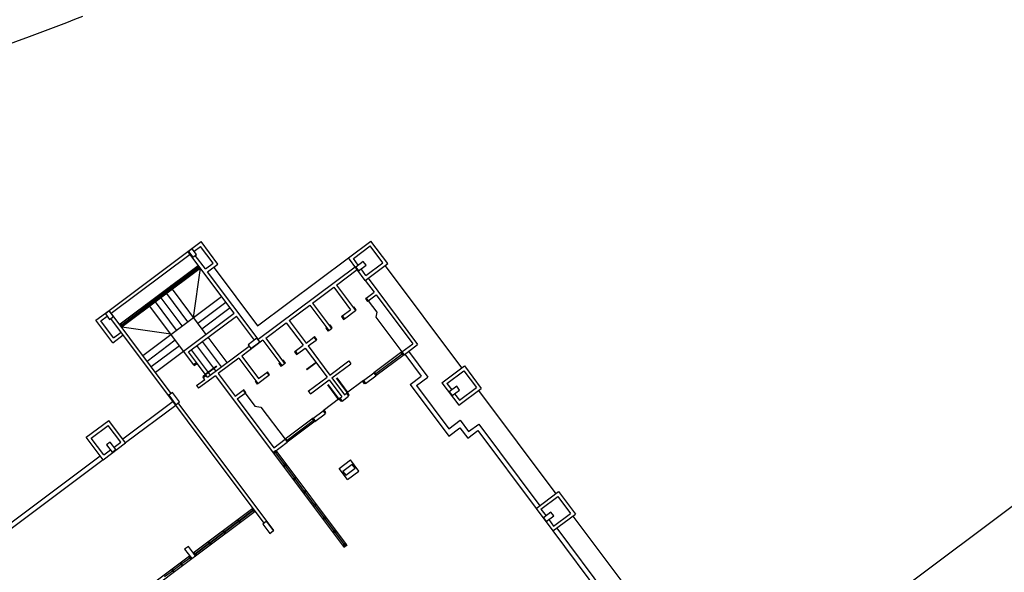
# Model space of a CAD drawing. Header units: millimetres. Extents: x 593 to 1794, y -180 to 570.
# Tile 23 of 71: x 1112 to 1154, y 77 to 100. Entities that reach past the tile are written whole.
import ezdxf

# ---------------------------------------------------------------- set-up
doc = ezdxf.new("R2010")
doc.units = ezdxf.units.MM
doc.header["$MEASUREMENT"] = 0
doc.layers.add('Layout - Marco Polo', color=252, linetype='Continuous', lineweight=25)

msp = doc.modelspace()

# ---------------------------------------------------------------- linework, layer by layer
at = {"layer": 'Layout - Marco Polo'}
for p, q in [((1119.366, 90.357), (1119.927, 90.777)), ((1120.646, 89.816), (1119.927, 90.777)), ((1126.209, 90.077), (1127.169, 90.797)), ((1127.889, 89.836), (1127.169, 90.797)), ((1116.004, 87.84), (1119.366, 90.357)), ((1121.344, 87.716), (1119.366, 90.357)), ((1119.553, 90.466), (1119.393, 90.346)), ((1119.393, 90.346), (1119.573, 90.106)), ((1119.733, 90.226), (1119.553, 90.466)), ((1119.628, 90.366), (1119.896, 90.567)), ((1120.436, 89.846), (1119.896, 90.567)), ((1126.419, 90.047), (1127.139, 90.587)), ((1127.679, 89.866), (1127.139, 90.587)), ((1116.094, 87.72), (1119.456, 90.237)), ((1119.573, 90.106), (1119.733, 90.226)), ((1120.115, 89.607), (1119.681, 90.187)), ((1120.115, 89.607), (1120.436, 89.846)), ((1122.339, 87.18), (1126.209, 90.077)), ((1126.928, 89.117), (1126.209, 90.077)), ((1126.629, 89.767), (1126.419, 90.047)), ((1126.841, 89.926), (1126.52, 89.686)), ((1126.961, 89.766), (1126.841, 89.926)), ((1126.958, 89.327), (1127.679, 89.866)), ((1119.796, 89.742), (1116.473, 87.255)), ((1119.885, 89.622), (1116.563, 87.135)), ((1118.727, 88.875), (1119.788, 89.669)), ((1118.752, 88.841), (1119.813, 89.636)), ((1119.604, 87.537), (1119.906, 89.637)), ((1119.796, 89.742), (1119.756, 89.712)), ((1119.756, 89.712), (1119.845, 89.592)), ((1119.796, 89.742), (1119.816, 89.757)), ((1119.796, 89.742), (1119.885, 89.622)), ((1119.885, 89.622), (1119.796, 89.742)), ((1119.845, 89.592), (1119.885, 89.622)), ((1119.885, 89.622), (1119.906, 89.637)), ((1120.205, 89.487), (1120.646, 89.816)), ((1122.363, 86.605), (1120.205, 89.487)), ((1120.485, 89.656), (1122.339, 87.18)), ((1122.363, 86.605), (1126.494, 89.697)), ((1125.703, 88.918), (1126.583, 89.577)), ((1126.52, 89.686), (1126.64, 89.526)), ((1126.64, 89.526), (1126.961, 89.766)), ((1126.958, 89.327), (1126.748, 89.607)), ((1126.928, 89.117), (1127.889, 89.836)), ((1127.769, 89.746), (1131.035, 85.383)), ((1126.928, 89.117), (1127.303, 88.617)), ((1127.048, 89.207), (1129.161, 86.385)), ((1117.646, 88.066), (1118.687, 88.845)), ((1117.671, 88.032), (1118.712, 88.812)), ((1118.695, 88.918), (1118.655, 88.888)), ((1118.655, 88.888), (1118.745, 88.768)), ((1118.785, 88.798), (1118.695, 88.918)), ((1120.143, 86.817), (1118.705, 88.738)), ((1118.745, 88.768), (1118.785, 88.798)), ((1124.682, 88.154), (1125.583, 88.828)), ((1125.583, 88.828), (1126.302, 87.867)), ((1125.703, 88.918), (1126.512, 87.837)), ((1126.966, 88.365), (1127.303, 88.617)), ((1117.442, 85.919), (1120.804, 88.436)), ((1118.883, 86.998), (1117.984, 88.199)), ((1119.123, 87.178), (1118.224, 88.378)), ((1119.364, 87.357), (1118.465, 88.558)), ((1119.783, 87.297), (1120.984, 88.196)), ((1126.966, 88.365), (1126.934, 88.341)), ((1126.934, 88.341), (1127.024, 88.221)), ((1126.966, 88.365), (1127.056, 88.245)), ((1127.056, 88.245), (1126.966, 88.365)), ((1127.024, 88.221), (1127.056, 88.245)), ((1127.056, 88.245), (1127.392, 88.496)), ((1127.056, 88.245), (1127.416, 87.764)), ((1127.392, 88.496), (1128.951, 86.415)), ((1115.444, 87.421), (1116.004, 87.84)), ((1116.009, 87.813), (1115.849, 87.693)), ((1118.656, 84.298), (1116.004, 87.84)), ((1116.189, 87.573), (1116.009, 87.813)), ((1116.546, 87.242), (1117.606, 88.036)), ((1116.571, 87.208), (1117.631, 88.002)), ((1117.614, 88.109), (1117.574, 88.079)), ((1117.574, 88.079), (1117.664, 87.959)), ((1117.704, 87.989), (1117.614, 88.109)), ((1117.664, 87.959), (1117.704, 87.989)), ((1119.182, 86.098), (1117.744, 88.019)), ((1119.963, 87.057), (1121.164, 87.956)), ((1123.682, 87.405), (1124.562, 88.064)), ((1124.562, 88.064), (1125.371, 86.983)), ((1124.682, 88.154), (1125.491, 87.073)), ((1125.946, 87.601), (1126.302, 87.867)), ((1126.036, 87.481), (1126.512, 87.837)), ((1126.454, 87.981), (1126.422, 87.957)), ((1126.422, 87.957), (1126.512, 87.837)), ((1126.544, 87.861), (1126.454, 87.981)), ((1126.512, 87.837), (1126.544, 87.861)), ((1127.416, 87.764), (1127.385, 87.547)), ((1116.163, 86.46), (1115.444, 87.421)), ((1115.654, 87.391), (1115.924, 87.593)), ((1116.193, 86.67), (1115.654, 87.391)), ((1115.849, 87.693), (1116.029, 87.453)), ((1116.029, 87.453), (1116.189, 87.573)), ((1122.611, 78.765), (1116.079, 87.49)), ((1119.182, 86.098), (1121.344, 87.716)), ((1119.392, 86.067), (1121.434, 87.596)), ((1122.198, 86.575), (1121.434, 87.596)), ((1123.682, 87.405), (1124.401, 86.444)), ((1125.946, 87.601), (1125.914, 87.577)), ((1125.914, 87.577), (1126.004, 87.457)), ((1125.946, 87.601), (1126.036, 87.481)), ((1126.036, 87.481), (1125.946, 87.601)), ((1126.004, 87.457), (1126.036, 87.481)), ((1127.385, 87.547), (1128.49, 86.071)), ((1116.193, 86.67), (1116.513, 86.91)), ((1116.453, 87.24), (1116.473, 87.255)), ((1116.513, 87.285), (1116.473, 87.255)), ((1116.473, 87.255), (1116.563, 87.135)), ((1116.473, 87.255), (1116.563, 87.135)), ((1116.603, 87.165), (1116.513, 87.285)), ((1116.543, 87.12), (1116.563, 87.135)), ((1118.643, 86.818), (1116.543, 87.12)), ((1116.563, 87.135), (1116.603, 87.165)), ((1122.681, 86.656), (1123.561, 87.315)), ((1123.561, 87.315), (1124.281, 86.354)), ((1125.281, 87.103), (1125.249, 87.079)), ((1125.249, 87.079), (1125.339, 86.959)), ((1125.281, 87.103), (1125.371, 86.983)), ((1125.371, 86.983), (1125.281, 87.103)), ((1125.339, 86.959), (1125.371, 86.983)), ((1125.371, 86.983), (1125.491, 87.073)), ((1125.371, 86.983), (1125.491, 87.073)), ((1125.433, 87.217), (1125.401, 87.193)), ((1125.401, 87.193), (1125.491, 87.073)), ((1125.401, 87.193), (1125.491, 87.073)), ((1125.523, 87.097), (1125.433, 87.217)), ((1125.491, 87.073), (1125.523, 87.097)), ((1116.163, 86.46), (1116.603, 86.79)), ((1117.622, 85.679), (1118.823, 86.578)), ((1120.802, 85.436), (1119.993, 86.517)), ((1121.042, 85.616), (1120.233, 86.697)), ((1122.561, 86.566), (1121.66, 85.891)), ((1122.306, 86.656), (1121.93, 86.374)), ((1122.05, 86.214), (1122.426, 86.496)), ((1122.426, 86.496), (1122.306, 86.656)), ((1122.561, 86.566), (1123.37, 85.485)), ((1122.681, 86.656), (1123.49, 85.575)), ((1124.401, 86.444), (1124.737, 86.696)), ((1124.491, 86.324), (1124.827, 86.576)), ((1124.491, 86.324), (1124.827, 86.576)), ((1124.769, 86.72), (1124.737, 86.696)), ((1124.737, 86.696), (1124.827, 86.576)), ((1124.737, 86.696), (1124.827, 86.576)), ((1124.859, 86.6), (1124.769, 86.72)), ((1124.827, 86.576), (1124.859, 86.6)), ((1117.802, 85.439), (1119.003, 86.338)), ((1117.982, 85.199), (1119.182, 86.098)), ((1119.614, 85.521), (1119.182, 86.098)), ((1119.734, 85.611), (1119.392, 86.067)), ((1120.322, 85.077), (1119.512, 86.157)), ((1120.562, 85.256), (1119.753, 86.337)), ((1120.201, 84.987), (1121.975, 86.314)), ((1121.93, 86.374), (1122.05, 86.214)), ((1123.944, 86.102), (1123.912, 86.078)), ((1123.912, 86.078), (1124.002, 85.958)), ((1123.944, 86.102), (1124.281, 86.354)), ((1123.944, 86.102), (1124.034, 85.982)), ((1124.034, 85.982), (1123.944, 86.102)), ((1124.034, 85.982), (1124.371, 86.234)), ((1124.034, 85.982), (1124.371, 86.234)), ((1124.371, 86.234), (1125.299, 84.993)), ((1124.491, 86.324), (1125.42, 85.083)), ((1128.49, 86.071), (1127.29, 85.172)), ((1128.49, 86.071), (1128.951, 86.415)), ((1128.49, 86.071), (1128.58, 85.95)), ((1128.58, 85.95), (1129.161, 86.385)), ((1128.773, 86.094), (1129.597, 84.994)), ((1121.54, 85.802), (1120.66, 85.142)), ((1121.54, 85.802), (1122.349, 84.721)), ((1121.66, 85.891), (1122.379, 84.931)), ((1123.432, 85.719), (1123.4, 85.695)), ((1123.4, 85.695), (1123.49, 85.575)), ((1123.4, 85.695), (1123.49, 85.575)), ((1123.522, 85.599), (1123.432, 85.719)), ((1124.002, 85.958), (1124.034, 85.982)), ((1125.42, 85.083), (1126.22, 85.682)), ((1126.22, 85.682), (1126.31, 85.562)), ((1127.375, 85.141), (1128.495, 85.981)), ((1128.58, 85.95), (1127.379, 85.051)), ((1128.505, 86.05), (1128.465, 86.021)), ((1128.465, 86.021), (1128.525, 85.94)), ((1128.565, 85.97), (1128.505, 86.05)), ((1128.525, 85.94), (1128.565, 85.97)), ((1128.612, 85.975), (1129.317, 85.034)), ((1119.734, 85.611), (1119.614, 85.521)), ((1119.734, 85.611), (1119.614, 85.521)), ((1119.614, 85.521), (1119.638, 85.489)), ((1119.638, 85.489), (1119.758, 85.579)), ((1120.142, 85.067), (1119.734, 85.611)), ((1119.758, 85.579), (1119.734, 85.611)), ((1120.106, 85.114), (1120.586, 85.473)), ((1120.118, 85.099), (1120.598, 85.458)), ((1123.27, 85.598), (1123.238, 85.574)), ((1123.238, 85.574), (1123.328, 85.454)), ((1123.27, 85.598), (1123.36, 85.477)), ((1123.36, 85.477), (1123.27, 85.598)), ((1123.328, 85.454), (1123.36, 85.477)), ((1123.36, 85.477), (1123.49, 85.575)), ((1123.49, 85.575), (1123.522, 85.599)), ((1124.829, 85.622), (1124.429, 85.322)), ((1124.429, 85.322), (1124.441, 85.306)), ((1124.841, 85.606), (1124.441, 85.306)), ((1125.509, 84.963), (1126.31, 85.562)), ((1130.194, 84.754), (1131.155, 85.473)), ((1130.404, 84.724), (1131.125, 85.263)), ((1131.125, 85.263), (1131.664, 84.543)), ((1131.155, 85.473), (1131.874, 84.513)), ((1119.733, 84.636), (1120.081, 84.897)), ((1120.54, 85.052), (1119.823, 84.516)), ((1120.118, 85.099), (1119.997, 85.009)), ((1119.997, 85.009), (1120.021, 84.977)), ((1120.142, 85.067), (1120.021, 84.977)), ((1120.021, 84.977), (1120.142, 85.067)), ((1120.081, 84.897), (1120.021, 84.977)), ((1120.118, 85.099), (1120.106, 85.114)), ((1120.142, 85.067), (1120.118, 85.099)), ((1120.201, 84.987), (1120.142, 85.067)), ((1120.539, 85.052), (1122.997, 81.77)), ((1120.66, 85.142), (1121.379, 84.182)), ((1122.259, 84.841), (1122.227, 84.817)), ((1122.227, 84.817), (1122.317, 84.697)), ((1122.259, 84.841), (1122.349, 84.721)), ((1122.349, 84.721), (1122.259, 84.841)), ((1122.349, 84.721), (1122.815, 85.07)), ((1122.379, 84.931), (1122.726, 85.19)), ((1122.758, 85.214), (1122.726, 85.19)), ((1122.726, 85.19), (1122.815, 85.07)), ((1122.726, 85.19), (1122.815, 85.07)), ((1122.848, 85.094), (1122.758, 85.214)), ((1122.815, 85.07), (1122.848, 85.094)), ((1124.499, 84.394), (1125.299, 84.993)), ((1124.589, 84.274), (1125.389, 84.873)), ((1125.389, 84.873), (1125.929, 84.153)), ((1125.509, 84.963), (1126.049, 84.243)), ((1126.184, 84.313), (1125.704, 84.953)), ((1126.204, 84.327), (1125.725, 84.967)), ((1126.849, 84.842), (1126.129, 84.303)), ((1126.864, 84.822), (1126.824, 84.792)), ((1126.849, 84.842), (1127.29, 85.172)), ((1126.849, 84.842), (1126.939, 84.722)), ((1126.924, 84.742), (1126.864, 84.822)), ((1126.939, 84.722), (1127.379, 85.051)), ((1127.29, 85.172), (1127.379, 85.051)), ((1127.345, 85.182), (1127.305, 85.152)), ((1127.305, 85.152), (1127.364, 85.071)), ((1127.405, 85.101), (1127.345, 85.182)), ((1127.364, 85.071), (1127.405, 85.101)), ((1128.836, 84.674), (1129.317, 85.034)), ((1129.116, 84.634), (1129.597, 84.994)), ((1119.733, 84.636), (1119.823, 84.516)), ((1121.379, 84.182), (1121.715, 84.433)), ((1121.747, 84.457), (1121.715, 84.433)), ((1121.715, 84.433), (1121.805, 84.313)), ((1121.715, 84.433), (1121.805, 84.313)), ((1121.837, 84.337), (1121.747, 84.457)), ((1122.317, 84.697), (1122.349, 84.721)), ((1124.499, 84.394), (1124.589, 84.274)), ((1125.804, 84.028), (1125.325, 84.667)), ((1125.824, 84.043), (1125.344, 84.683)), ((1126.824, 84.792), (1126.884, 84.712)), ((1126.884, 84.712), (1126.924, 84.742)), ((1128.836, 84.674), (1130.484, 82.473)), ((1129.116, 84.634), (1130.495, 82.793)), ((1130.194, 84.754), (1130.913, 83.793)), ((1130.404, 84.724), (1130.614, 84.444)), ((1130.826, 84.603), (1130.506, 84.363)), ((1130.626, 84.203), (1130.946, 84.442)), ((1130.946, 84.442), (1130.826, 84.603)), ((1130.913, 83.793), (1131.874, 84.513)), ((1130.944, 84.003), (1131.664, 84.543)), ((1131.754, 84.423), (1135.05, 80.02)), ((1118.708, 84.337), (1118.548, 84.217)), ((1118.548, 84.217), (1118.847, 83.817)), ((1119.008, 83.937), (1118.708, 84.337)), ((1121.469, 84.062), (1121.805, 84.313)), ((1121.469, 84.062), (1123.027, 81.98)), ((1121.805, 84.313), (1121.837, 84.337)), ((1121.805, 84.313), (1122.224, 83.753)), ((1125.849, 84.093), (1125.128, 83.553)), ((1125.824, 84.043), (1125.804, 84.028)), ((1125.864, 84.073), (1125.824, 84.043)), ((1125.824, 84.043), (1125.884, 83.963)), ((1125.849, 84.093), (1125.929, 84.153)), ((1125.849, 84.093), (1125.939, 83.973)), ((1125.924, 83.993), (1125.864, 84.073)), ((1125.884, 83.963), (1125.924, 83.993)), ((1125.939, 83.973), (1126.219, 84.182)), ((1126.049, 84.243), (1126.129, 84.303)), ((1126.129, 84.303), (1126.219, 84.182)), ((1126.184, 84.313), (1126.144, 84.283)), ((1126.144, 84.283), (1126.204, 84.202)), ((1126.184, 84.313), (1126.204, 84.327)), ((1126.244, 84.232), (1126.184, 84.313)), ((1126.204, 84.202), (1126.244, 84.232)), ((1130.506, 84.363), (1130.626, 84.203)), ((1130.734, 84.284), (1130.944, 84.003)), ((1118.731, 83.948), (1116.589, 82.345)), ((1118.85, 83.788), (1116.709, 82.185)), ((1118.847, 83.817), (1119.008, 83.937)), ((1123.032, 78.455), (1118.957, 83.899)), ((1122.224, 83.753), (1122.476, 83.717)), ((1122.476, 83.717), (1123.507, 82.34)), ((1124.688, 83.224), (1125.128, 83.553)), ((1125.128, 83.553), (1125.218, 83.433)), ((1125.183, 83.563), (1125.143, 83.533)), ((1125.243, 83.483), (1125.183, 83.563)), ((1115.029, 82.426), (1115.99, 83.145)), ((1116.709, 82.185), (1115.99, 83.145)), ((1124.708, 83.239), (1123.507, 82.34)), ((1123.592, 82.31), (1124.713, 83.149)), ((1124.723, 83.219), (1124.683, 83.189)), ((1124.683, 83.189), (1124.743, 83.109)), ((1124.708, 83.239), (1124.798, 83.119)), ((1124.783, 83.139), (1124.723, 83.219)), ((1124.743, 83.109), (1124.783, 83.139)), ((1124.778, 83.104), (1125.218, 83.433)), ((1125.143, 83.533), (1125.203, 83.453)), ((1125.203, 83.453), (1125.243, 83.483)), ((1130.495, 82.793), (1130.975, 83.153)), ((1130.975, 83.153), (1131.335, 82.672)), ((1115.239, 82.396), (1115.96, 82.935)), ((1116.499, 82.215), (1115.96, 82.935)), ((1124.798, 83.119), (1123.597, 82.22)), ((1130.484, 82.473), (1130.965, 82.832)), ((1130.965, 82.832), (1131.294, 82.392)), ((1131.294, 82.392), (1131.722, 82.713)), ((1131.335, 82.672), (1131.763, 82.993)), ((1131.722, 82.713), (1134.21, 79.39)), ((1131.763, 82.993), (1134.37, 79.51)), ((1115.748, 81.466), (1115.029, 82.426)), ((1115.779, 81.676), (1115.239, 82.396)), ((1123.027, 81.98), (1123.507, 82.34)), ((1123.507, 82.34), (1123.597, 82.22)), ((1123.562, 82.35), (1123.522, 82.32)), ((1123.522, 82.32), (1123.582, 82.24)), ((1123.622, 82.27), (1123.562, 82.35)), ((1115.748, 81.466), (1116.709, 82.185)), ((1115.779, 81.676), (1116.059, 81.885)), ((1116.054, 82.225), (1115.894, 82.105)), ((1115.894, 82.105), (1116.134, 81.785)), ((1116.294, 81.905), (1116.054, 82.225)), ((1116.134, 81.785), (1116.294, 81.905)), ((1116.219, 82.005), (1116.499, 82.215)), ((1122.997, 81.77), (1123.597, 82.22)), ((1123.582, 82.24), (1123.622, 82.27)), ((1115.629, 81.626), (1111.186, 78.3)), ((1115.748, 81.466), (1111.305, 78.139)), ((1122.997, 81.77), (1123.117, 81.86)), ((1122.997, 81.77), (1125.993, 77.768)), ((1123.097, 81.845), (1123.017, 81.785)), ((1123.017, 81.785), (1123.047, 81.745)), ((1123.047, 81.745), (1123.127, 81.805)), ((1123.087, 81.775), (1123.48, 81.249)), ((1123.127, 81.805), (1123.097, 81.845)), ((1123.117, 81.86), (1126.113, 77.858)), ((1125.815, 81.101), (1126.295, 81.46)), ((1126.655, 80.98), (1126.295, 81.46)), ((1123.52, 81.279), (1123.44, 81.219)), ((1123.44, 81.219), (1123.47, 81.179)), ((1123.47, 81.179), (1123.55, 81.239)), ((1123.51, 81.209), (1123.904, 80.683)), ((1123.55, 81.239), (1123.52, 81.279)), ((1126.175, 80.62), (1125.815, 81.101)), ((1126.375, 81.27), (1125.975, 80.971)), ((1126.095, 80.811), (1126.495, 81.11)), ((1126.495, 81.11), (1126.375, 81.27)), ((1141.764, 69.95), (1156.612, 81.062)), ((1123.944, 80.713), (1123.864, 80.653)), ((1123.864, 80.653), (1123.894, 80.613)), ((1123.894, 80.613), (1123.974, 80.673)), ((1123.934, 80.643), (1124.328, 80.117)), ((1123.974, 80.673), (1123.944, 80.713)), ((1125.975, 80.971), (1126.095, 80.811)), ((1126.175, 80.62), (1126.655, 80.98)), ((1124.368, 80.147), (1124.288, 80.087)), ((1124.288, 80.087), (1124.318, 80.047)), ((1124.318, 80.047), (1124.398, 80.107)), ((1124.358, 80.077), (1124.752, 79.551)), ((1124.398, 80.107), (1124.368, 80.147)), ((1134.21, 79.39), (1135.17, 80.11)), ((1134.42, 79.36), (1135.14, 79.9)), ((1135.14, 79.9), (1135.679, 79.179)), ((1135.17, 80.11), (1135.889, 79.149)), ((1119.596, 77.494), (1122.137, 79.397)), ((1122.152, 79.377), (1122.112, 79.347)), ((1122.112, 79.347), (1122.172, 79.267)), ((1122.227, 79.277), (1122.137, 79.397)), ((1122.212, 79.297), (1122.152, 79.377)), ((1124.792, 79.581), (1124.712, 79.521)), ((1124.712, 79.521), (1124.742, 79.481)), ((1124.742, 79.481), (1124.822, 79.541)), ((1124.782, 79.511), (1125.176, 78.985)), ((1124.822, 79.541), (1124.792, 79.581)), ((1134.21, 79.39), (1134.929, 78.43)), ((1134.42, 79.36), (1134.634, 79.075)), ((1119.686, 77.374), (1122.227, 79.277)), ((1121.55, 78.878), (1122.136, 79.316)), ((1121.564, 78.86), (1122.149, 79.298)), ((1122.172, 79.267), (1122.212, 79.297)), ((1125.216, 79.015), (1125.136, 78.955)), ((1125.136, 78.955), (1125.166, 78.915)), ((1125.166, 78.915), (1125.246, 78.975)), ((1125.206, 78.945), (1125.599, 78.419)), ((1125.246, 78.975), (1125.216, 79.015)), ((1134.846, 79.233), (1134.525, 78.994)), ((1134.525, 78.994), (1134.645, 78.834)), ((1134.645, 78.834), (1134.966, 79.073)), ((1134.966, 79.073), (1134.846, 79.233)), ((1134.929, 78.43), (1135.889, 79.149)), ((1134.959, 78.64), (1135.679, 79.179)), ((1135.782, 79.068), (1139.108, 74.625)), ((1120.925, 78.41), (1121.51, 78.848)), ((1120.938, 78.392), (1121.524, 78.83)), ((1121.527, 78.909), (1121.487, 78.879)), ((1121.487, 78.879), (1121.547, 78.799)), ((1121.587, 78.829), (1121.527, 78.909)), ((1121.547, 78.799), (1121.587, 78.829)), ((1122.719, 78.845), (1122.559, 78.726)), ((1122.559, 78.726), (1122.859, 78.325)), ((1123.019, 78.445), (1122.719, 78.845)), ((1134.753, 78.914), (1134.959, 78.64)), ((1135.089, 78.55), (1137.732, 75.02)), ((1120.299, 77.941), (1120.885, 78.38)), ((1120.313, 77.923), (1120.898, 78.362)), ((1120.902, 78.44), (1120.862, 78.41)), ((1120.862, 78.41), (1120.922, 78.33)), ((1120.962, 78.36), (1120.902, 78.44)), ((1120.922, 78.33), (1120.962, 78.36)), ((1122.859, 78.325), (1123.019, 78.445)), ((1123.019, 78.445), (1123.032, 78.455)), ((1125.639, 78.449), (1125.559, 78.389)), ((1125.559, 78.389), (1125.589, 78.349)), ((1125.589, 78.349), (1125.669, 78.409)), ((1125.629, 78.379), (1126.023, 77.853)), ((1125.669, 78.409), (1125.639, 78.449)), ((1134.929, 78.43), (1137.452, 75.06)), ((1119.386, 77.774), (1119.226, 77.655)), ((1119.686, 77.374), (1119.386, 77.774)), ((1119.674, 77.473), (1120.259, 77.911)), ((1119.687, 77.455), (1120.273, 77.893)), ((1120.276, 77.972), (1120.236, 77.942)), ((1120.236, 77.942), (1120.296, 77.862)), ((1120.336, 77.892), (1120.276, 77.972)), ((1120.296, 77.862), (1120.336, 77.892)), ((1126.063, 77.883), (1125.983, 77.823)), ((1125.983, 77.823), (1126.013, 77.783)), ((1126.113, 77.858), (1125.993, 77.768)), ((1125.993, 77.768), (1126.017, 77.736)), ((1126.013, 77.783), (1126.093, 77.843)), ((1126.017, 77.736), (1126.137, 77.826)), ((1126.093, 77.843), (1126.063, 77.883)), ((1126.137, 77.826), (1126.113, 77.858)), ((1126.137, 77.826), (1126.151, 77.807)), ((1116.81, 75.409), (1119.436, 77.374)), ((1116.9, 75.289), (1119.526, 77.254)), ((1119.111, 77.038), (1119.441, 77.284)), ((1119.226, 77.655), (1119.526, 77.254)), ((1119.451, 77.354), (1119.411, 77.324)), ((1119.411, 77.324), (1119.471, 77.244)), ((1119.526, 77.254), (1119.436, 77.374)), ((1119.511, 77.274), (1119.451, 77.354)), ((1119.471, 77.244), (1119.511, 77.274)), ((1119.526, 77.254), (1119.686, 77.374)), ((1119.686, 77.374), (1119.596, 77.494)), ((1119.686, 77.374), (1119.596, 77.494)), ((1119.651, 77.504), (1119.611, 77.474)), ((1119.611, 77.474), (1119.671, 77.394)), ((1119.711, 77.424), (1119.651, 77.504)), ((1119.671, 77.394), (1119.711, 77.424)), ((1118.742, 76.761), (1119.071, 77.008)), ((1119.081, 77.078), (1119.041, 77.048)), ((1119.041, 77.048), (1119.101, 76.968)), ((1119.141, 76.998), (1119.081, 77.078)), ((1119.101, 76.968), (1119.141, 76.998)), ((1118.373, 76.485), (1118.702, 76.731)), ((1118.712, 76.801), (1118.672, 76.771)), ((1118.672, 76.771), (1118.732, 76.691)), ((1118.772, 76.721), (1118.712, 76.801)), ((1118.732, 76.691), (1118.772, 76.721))]:
    msp.add_line(p, q, dxfattribs=at)
msp.add_lwpolyline([(1085.423, 92.142, 0.039495), (1088.926, 92.712), (1088.926, 92.712), (1103.782, 96.638), (1103.782, 96.638, 0.024544), (1114.889, 100.388)], format="xyb", dxfattribs=at)

doc.saveas('drawing.dxf')
